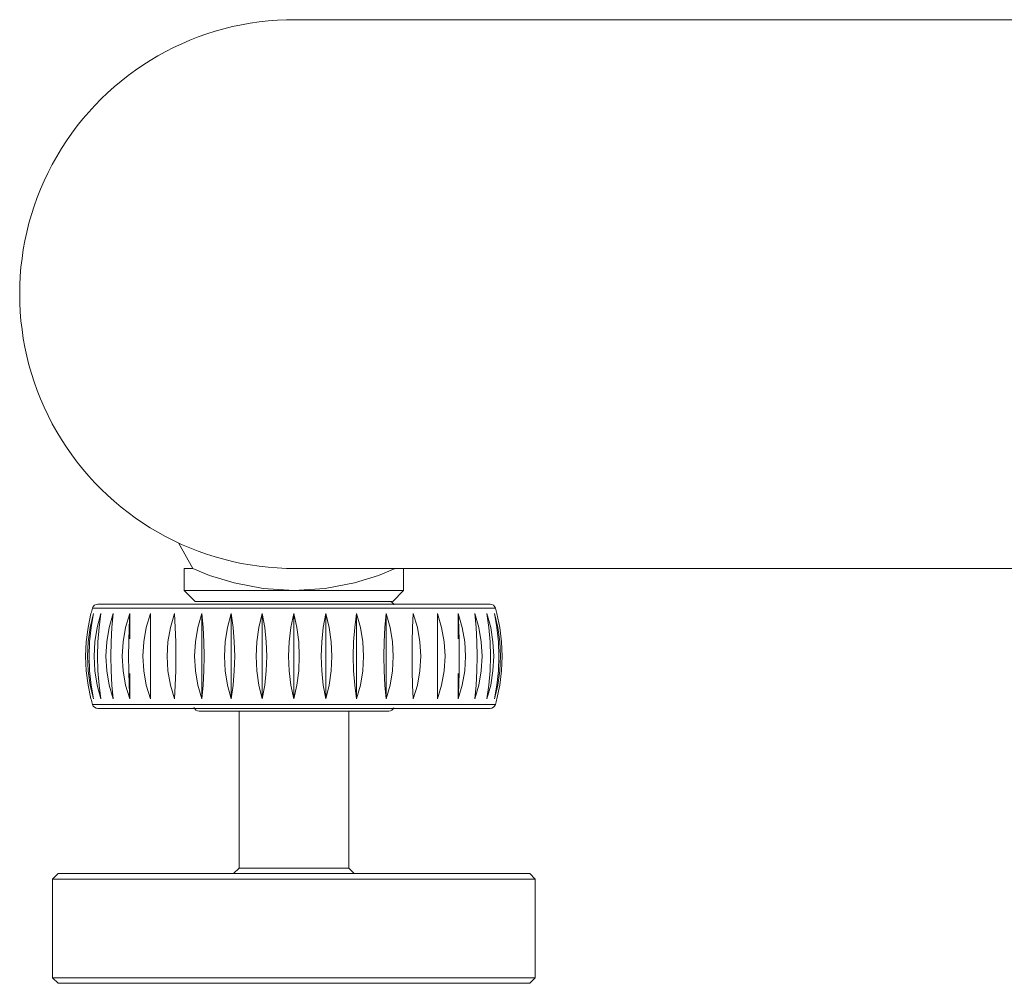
# Model space of a CAD drawing. Header units: millimetres. Extents: x 3925 to 5043, y -86 to 778.
# Tile 101 of 159: x 4650 to 4673, y 201 to 223. Entities that reach past the tile are written whole.
import ezdxf

# ---------------------------------------------------------------- set-up
doc = ezdxf.new("R2010")
doc.units = ezdxf.units.MM
doc.header["$LTSCALE"] = 46.255
doc.layers.add('140-155102-0DXF_CONTINUOUS_LINE', color=7, linetype='CONTINUOUS')

msp = doc.modelspace()

# ---------------------------------------------------------------- linework, layer by layer
at = {"layer": '140-155102-0DXF_CONTINUOUS_LINE', "color": 7, "linetype": 'Continuous', "lineweight": 0}
for p, q in [((4656.5285, 223.3287), (4709.9828, 223.3287)), ((4653.8998, 211.4087), (4654.2211, 210.8287)), ((4654.0292, 210.3287), (4654.0292, 210.8287)), ((4654.2211, 210.8287), (4654.0295, 210.8287)), ((4656.5284, 210.8287), (4717.279, 210.8287)), ((4659.0292, 210.3287), (4659.0292, 210.8287)), ((4654.2792, 210.0787), (4654.0292, 210.3287)), ((4659.0292, 210.3287), (4654.0292, 210.3287)), ((4658.7792, 210.0787), (4659.0292, 210.3287)), ((4654.2802, 210.0787), (4658.7781, 210.0787)), ((4651.8366, 209.485), (4651.9042, 209.8002)), ((4651.8838, 209.485), (4651.9611, 209.8002)), ((4651.9611, 209.8002), (4651.9049, 209.485)), ((4651.9397, 209.927), (4661.1187, 209.927)), ((4652.0454, 209.485), (4652.1305, 209.8002)), ((4660.9989, 210.0162), (4652.0594, 210.0162)), ((4652.1305, 209.8002), (4652.0871, 209.485)), ((4652.3174, 209.485), (4652.4083, 209.8002)), ((4652.4083, 209.8002), (4652.3787, 209.485)), ((4652.693, 209.4849), (4652.7875, 209.8002)), ((4652.7875, 209.8002), (4652.7725, 209.484)), ((4652.7875, 209.8002), (4652.7875, 209.2234)), ((4653.2588, 209.8002), (4653.2588, 207.8572)), ((4654.4295, 209.8002), (4654.4295, 207.8572)), ((4655.1, 209.8002), (4655.1, 207.8572)), ((4655.8057, 209.8002), (4655.8057, 207.8572)), ((4656.5292, 209.8002), (4656.5292, 207.8572)), ((4657.2527, 209.8002), (4657.2527, 207.8572)), ((4657.9584, 209.8002), (4657.9584, 207.8572)), ((4658.6289, 209.8002), (4658.6289, 207.8572)), ((4659.7996, 207.8572), (4659.7996, 209.8002)), ((4660.2709, 209.8002), (4660.3656, 209.484)), ((4660.2859, 209.4849), (4660.2709, 209.8002)), ((4660.2709, 209.8002), (4660.2709, 209.2234)), ((4660.6501, 209.8002), (4660.741, 209.485)), ((4660.6796, 209.485), (4660.6501, 209.8002)), ((4660.9278, 209.8002), (4661.013, 209.485)), ((4660.9712, 209.485), (4660.9278, 209.8002)), ((4661.0972, 209.8002), (4661.1746, 209.485)), ((4661.1534, 209.485), (4661.0972, 209.8002)), ((4661.1542, 209.8002), (4661.2218, 209.485)), ((4661.2218, 209.485), (4661.1542, 209.8002)), ((4651.8366, 209.485), (4651.7955, 209.1597)), ((4651.8368, 209.1597), (4651.8838, 209.485)), ((4651.9049, 209.485), (4651.8708, 209.1597)), ((4651.9936, 209.1597), (4652.0454, 209.485)), ((4652.0871, 209.485), (4652.0608, 209.1597)), ((4652.2621, 209.1597), (4652.3174, 209.485)), ((4652.3787, 209.485), (4652.3608, 209.1597)), ((4652.6356, 209.1595), (4652.693, 209.4849)), ((4652.7725, 209.484), (4652.7634, 209.1586)), ((4660.2949, 209.1595), (4660.2859, 209.4849)), ((4660.3656, 209.484), (4660.4229, 209.1586)), ((4660.6976, 209.1597), (4660.6796, 209.485)), ((4660.741, 209.485), (4660.7962, 209.1597)), ((4660.9976, 209.1597), (4660.9712, 209.485)), ((4661.013, 209.485), (4661.0647, 209.1597)), ((4661.1876, 209.1597), (4661.1534, 209.485)), ((4661.1746, 209.485), (4661.2216, 209.1597)), ((4661.2628, 209.1597), (4661.2218, 209.485)), ((4651.7955, 209.1597), (4651.7816, 208.8287)), ((4651.8208, 208.8287), (4651.8368, 209.1597)), ((4651.8708, 209.1597), (4651.8592, 208.8287)), ((4651.976, 208.8287), (4651.9936, 209.1597)), ((4652.0608, 209.1597), (4652.0518, 208.8287)), ((4652.2434, 208.8287), (4652.2621, 209.1597)), ((4652.3608, 209.1597), (4652.3547, 208.8287)), ((4652.6162, 208.8287), (4652.6356, 209.1595)), ((4652.7634, 209.1586), (4652.7603, 208.8287)), ((4653.0854, 208.8287), (4653.1051, 209.1595)), ((4659.9535, 209.1586), (4659.973, 208.8287)), ((4660.298, 208.8287), (4660.2949, 209.1595)), ((4660.4229, 209.1586), (4660.4422, 208.8287)), ((4660.7037, 208.8287), (4660.6976, 209.1597)), ((4660.7962, 209.1597), (4660.815, 208.8287)), ((4661.0065, 208.8287), (4660.9976, 209.1597)), ((4661.0647, 209.1597), (4661.0823, 208.8287)), ((4661.1992, 208.8287), (4661.1876, 209.1597)), ((4661.2216, 209.1597), (4661.2375, 208.8287)), ((4661.2768, 208.8287), (4661.2628, 209.1597)), ((4651.7816, 208.8287), (4651.7955, 208.4977)), ((4651.8368, 208.4977), (4651.8208, 208.8287)), ((4651.8592, 208.8287), (4651.8708, 208.4977)), ((4651.9936, 208.4977), (4651.976, 208.8287)), ((4652.0518, 208.8287), (4652.0608, 208.4977)), ((4652.2621, 208.4977), (4652.2434, 208.8287)), ((4652.3547, 208.8287), (4652.3608, 208.4977)), ((4652.6354, 208.4988), (4652.6162, 208.8287)), ((4652.7603, 208.8287), (4652.7634, 208.4979)), ((4653.1049, 208.4988), (4653.0854, 208.8287)), ((4659.973, 208.8287), (4659.9533, 208.4979)), ((4660.295, 208.4988), (4660.298, 208.8287)), ((4660.4422, 208.8287), (4660.4227, 208.4979)), ((4660.6976, 208.4977), (4660.7037, 208.8287)), ((4660.815, 208.8287), (4660.7962, 208.4977)), ((4660.9976, 208.4977), (4661.0065, 208.8287)), ((4661.0823, 208.8287), (4661.0647, 208.4977)), ((4661.1876, 208.4977), (4661.1992, 208.8287)), ((4661.2375, 208.8287), (4661.2216, 208.4977)), ((4661.2628, 208.4977), (4661.2768, 208.8287)), ((4651.7955, 208.4977), (4651.8366, 208.1724)), ((4651.8838, 208.1724), (4651.8368, 208.4977)), ((4651.8708, 208.4977), (4651.9049, 208.1724)), ((4652.0454, 208.1724), (4651.9936, 208.4977)), ((4652.0608, 208.4977), (4652.0871, 208.1724)), ((4652.3174, 208.1724), (4652.2621, 208.4977)), ((4652.3608, 208.4977), (4652.3787, 208.1724)), ((4652.6928, 208.1734), (4652.6354, 208.4988)), ((4652.7634, 208.4979), (4652.7725, 208.1725)), ((4660.2859, 208.1734), (4660.295, 208.4988)), ((4660.4227, 208.4979), (4660.3654, 208.1725)), ((4660.6796, 208.1724), (4660.6976, 208.4977)), ((4660.7962, 208.4977), (4660.741, 208.1724)), ((4660.9712, 208.1724), (4660.9976, 208.4977)), ((4661.0647, 208.4977), (4661.013, 208.1724)), ((4661.1534, 208.1724), (4661.1876, 208.4977)), ((4661.2216, 208.4977), (4661.1746, 208.1724)), ((4661.2218, 208.1724), (4661.2628, 208.4977)), ((4652.7875, 208.4339), (4652.7875, 207.8572)), ((4660.2709, 208.4339), (4660.2709, 207.8572)), ((4651.9042, 207.8572), (4651.8366, 208.1724)), ((4651.8366, 208.1724), (4651.9042, 207.8572)), ((4651.9611, 207.8572), (4651.8838, 208.1724)), ((4651.9049, 208.1724), (4651.9611, 207.8572)), ((4652.1305, 207.8572), (4652.0454, 208.1724)), ((4652.0871, 208.1724), (4652.1305, 207.8572)), ((4652.4083, 207.8572), (4652.3174, 208.1724)), ((4652.3787, 208.1724), (4652.4083, 207.8572)), ((4652.7875, 207.8572), (4652.6928, 208.1734)), ((4652.7725, 208.1725), (4652.7875, 207.8572)), ((4660.2709, 207.8572), (4660.2859, 208.1734)), ((4660.3654, 208.1725), (4660.2709, 207.8572)), ((4660.6501, 207.8572), (4660.6796, 208.1724)), ((4660.741, 208.1724), (4660.6501, 207.8572)), ((4660.9278, 207.8572), (4660.9712, 208.1724)), ((4661.013, 208.1724), (4660.9278, 207.8572)), ((4661.0972, 207.8572), (4661.1534, 208.1724)), ((4661.1746, 208.1724), (4661.0972, 207.8572)), ((4661.2218, 208.1724), (4661.1542, 207.8572)), ((4651.9397, 207.7304), (4661.1187, 207.7304)), ((4652.0594, 207.6412), (4660.9989, 207.6412)), ((4654.3667, 207.5787), (4658.6917, 207.5787)), ((4655.2792, 207.5787), (4655.2792, 204.0038)), ((4657.7792, 207.5787), (4657.7792, 204.0038)), ((4655.2792, 204.0038), (4655.1542, 203.8788)), ((4657.7792, 204.0038), (4655.2792, 204.0038)), ((4657.7792, 204.0038), (4657.9042, 203.8788)), ((4651.1542, 203.8788), (4651.0292, 203.7538)), ((4651.0292, 203.7538), (4662.0292, 203.7538)), ((4651.0292, 201.5038), (4651.0292, 203.7538)), ((4661.9035, 203.8788), (4651.1548, 203.8788)), ((4661.9042, 203.8788), (4662.0292, 203.7538)), ((4662.0292, 201.5038), (4662.0292, 203.7538)), ((4651.1542, 201.3788), (4651.0292, 201.5038)), ((4651.0292, 201.5038), (4662.0292, 201.5038)), ((4661.9042, 201.3788), (4662.0292, 201.5038)), ((4651.1542, 201.3788), (4661.9042, 201.3788))]:
    msp.add_line(p, q, dxfattribs=at)
for points in [[(4654.2211, 210.8287), (4654.6043, 210.6703), (4655.1635, 210.4974)], [(4658.8373, 210.8287), (4658.4576, 210.6716), (4657.9055, 210.5001), (4657.2437, 210.3743), (4656.5236, 210.3287)], [(4655.1635, 210.4974), (4655.8249, 210.373), (4656.5236, 210.3287)], [(4653.1051, 209.1595), (4653.1631, 209.4848), (4653.2588, 209.8002)], [(4653.6394, 208.8287), (4653.6588, 209.1595), (4653.7162, 209.4849), (4653.8107, 209.8002)], [(4653.8107, 209.8002), (4653.8257, 209.484), (4653.8348, 209.1586), (4653.8378, 208.8287)], [(4654.2646, 208.8287), (4654.2833, 209.1597), (4654.3386, 209.485), (4654.4295, 209.8002)], [(4654.4295, 209.8002), (4654.459, 209.485), (4654.477, 209.1597), (4654.4831, 208.8287)], [(4654.9455, 208.8287), (4654.9631, 209.1597), (4655.0148, 209.485), (4655.1, 209.8002)], [(4655.1, 209.8002), (4655.1434, 209.485), (4655.1697, 209.1597), (4655.1787, 208.8287)], [(4655.6654, 208.8287), (4655.6814, 209.1597), (4655.7283, 209.485), (4655.8057, 209.8002)], [(4655.8057, 209.8002), (4655.8619, 209.485), (4655.896, 209.1597), (4655.9076, 208.8287)], [(4656.4066, 208.8287), (4656.4205, 209.1597), (4656.4616, 209.485), (4656.5292, 209.8002)], [(4656.5292, 209.8002), (4656.5968, 209.485), (4656.6378, 209.1597), (4656.6518, 208.8287)], [(4657.1508, 208.8287), (4657.1624, 209.1597), (4657.1965, 209.485), (4657.2527, 209.8002)], [(4657.2527, 209.8002), (4657.33, 209.485), (4657.377, 209.1597), (4657.393, 208.8287)], [(4657.8797, 208.8287), (4657.8886, 209.1597), (4657.915, 209.485), (4657.9584, 209.8002)], [(4657.9584, 209.8002), (4658.0436, 209.485), (4658.0953, 209.1597), (4658.1129, 208.8287)], [(4658.5753, 208.8287), (4658.5814, 209.1597), (4658.5993, 209.485), (4658.6289, 209.8002)], [(4658.6289, 209.8002), (4658.7198, 209.485), (4658.775, 209.1597), (4658.7938, 208.8287)], [(4659.2206, 208.8287), (4659.2236, 209.1595), (4659.2327, 209.4849), (4659.2477, 209.8002)], [(4659.2477, 209.8002), (4659.3424, 209.484), (4659.3997, 209.1586), (4659.419, 208.8287)], [(4659.7996, 209.8002), (4659.8954, 209.484), (4659.9535, 209.1586)], [(4653.8107, 207.8572), (4653.716, 208.1734), (4653.6586, 208.4988), (4653.6394, 208.8287)], [(4653.8378, 208.8287), (4653.8347, 208.4979), (4653.8256, 208.1725), (4653.8107, 207.8572)], [(4654.4295, 207.8572), (4654.3386, 208.1724), (4654.2833, 208.4977), (4654.2646, 208.8287)], [(4654.4831, 208.8287), (4654.477, 208.4977), (4654.459, 208.1724), (4654.4295, 207.8572)], [(4655.1, 207.8572), (4655.0148, 208.1724), (4654.9631, 208.4977), (4654.9455, 208.8287)], [(4655.1787, 208.8287), (4655.1697, 208.4977), (4655.1434, 208.1724), (4655.1, 207.8572)], [(4655.8057, 207.8572), (4655.7283, 208.1724), (4655.6814, 208.4977), (4655.6654, 208.8287)], [(4655.9076, 208.8287), (4655.896, 208.4977), (4655.8619, 208.1724), (4655.8057, 207.8572)], [(4656.5292, 207.8572), (4656.4616, 208.1724), (4656.4205, 208.4977), (4656.4066, 208.8287)], [(4656.6518, 208.8287), (4656.6378, 208.4977), (4656.5968, 208.1724), (4656.5292, 207.8572)], [(4657.2527, 207.8572), (4657.1965, 208.1724), (4657.1624, 208.4977), (4657.1508, 208.8287)], [(4657.393, 208.8287), (4657.377, 208.4977), (4657.33, 208.1724), (4657.2527, 207.8572)], [(4657.9584, 207.8572), (4657.915, 208.1724), (4657.8886, 208.4977), (4657.8797, 208.8287)], [(4658.1129, 208.8287), (4658.0953, 208.4977), (4658.0436, 208.1724), (4657.9584, 207.8572)], [(4658.6289, 207.8572), (4658.5993, 208.1724), (4658.5814, 208.4977), (4658.5753, 208.8287)], [(4658.7938, 208.8287), (4658.775, 208.4977), (4658.7198, 208.1724), (4658.6289, 207.8572)], [(4659.2477, 207.8572), (4659.2327, 208.1734), (4659.2236, 208.4988), (4659.2206, 208.8287)], [(4659.419, 208.8287), (4659.3996, 208.4979), (4659.3422, 208.1725), (4659.2477, 207.8572)], [(4653.2588, 207.8572), (4653.1629, 208.1734), (4653.1049, 208.4988)], [(4659.9533, 208.4979), (4659.8952, 208.1725), (4659.7996, 207.8572)]]:
    msp.add_lwpolyline(points, dxfattribs=at)
for centre, radius, start, end in [((4656.5292, 217.0787), 6.25, 89.61982, 270.36322), ((4658.6917, 209.9537), 0.125, 20.00001, 66.26585), ((4655.6172, 208.8287), 3.838, 163.37209, 165.33693), ((4652.0594, 209.8912), 0.125, 90.00001, 163.37209), ((4660.9989, 209.8912), 0.125, 16.62791, 89.99999), ((4657.4412, 208.8287), 3.838, 14.66307, 16.62791), ((4655.6172, 208.8287), 3.838, 194.66307, 196.62791), ((4657.4412, 208.8287), 3.838, 343.37209, 345.33693), ((4652.0594, 207.7662), 0.125, 196.62791, 270), ((4654.3667, 207.7037), 0.125, 200.00001, 270), ((4658.6917, 207.7037), 0.125, 270, 339.99999), ((4660.9989, 207.7662), 0.125, 270, 343.37209)]:
    msp.add_arc(centre, radius, start, end, dxfattribs=at)

doc.saveas('drawing.dxf')
